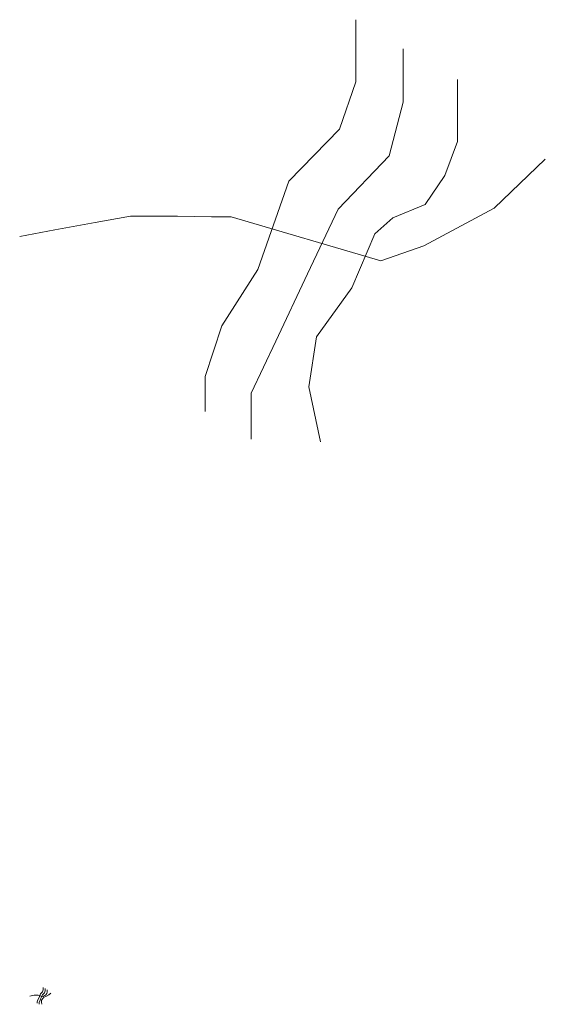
# Model space of a CAD drawing. Header units: millimetres. Extents: x -7700071838 to 844383267715, y -571436171822 to -543.
# Tile 8 of 10: x -3874145983 to -3821241165, y -6731184935 to -6632042845. Entities that reach past the tile are written whole.
import ezdxf

# ---------------------------------------------------------------- set-up
doc = ezdxf.new("R2010")
doc.units = ezdxf.units.MM
doc.header["$MEASUREMENT"] = 0
doc.layers.add('SECTION', color=7, linetype='Continuous')

msp = doc.modelspace()

# ---------------------------------------------------------------- hatches: boundary and pattern name
at = {"layer": 'SECTION', "ltscale": 20}
h = msp.add_hatch(dxfattribs=at)
h.set_pattern_fill('AR-SAND', color=32, scale=30000, style=0)
h.set_pattern_definition([(37.5, (-3839680170, -6721455466), (-1890, 57805), [0, -45600, 0, -51000, 0, -48750]), (7.5, (-3839680170, -6721455466), (53093, 84664), [0, -24600, 0, -41100, 0, -15750]), (327.5, (-3839717070, -6721455466), (93424, 170), [0, -15000, 0, -54000, 0, -70500]), (317.5, (-3839717070, -6721455470), (90184, 26330), [0, -7500, 0, -35400, 0, -40500])])
h.paths.add_polyline_path([(-3839617406.844543, -6721321380.156891), (-3839583437.441472, -6721321135.418478), (-3839583401.674432, -6721326099.841372), (-3839617371.077503, -6721326344.579784)], flags=25)
h = msp.add_hatch(color=230, dxfattribs=at)
h.paths.add_polyline_path([(-3836947370.120505, -6727967675.469757), (-3836937508.936388, -6728026052.151221)], flags=0)
h.paths.add_polyline_path([(-3836937140.35132, -6728026208.438337), (-3836947028.397182, -6727967466.889353)], flags=0)
edge = h.paths.add_edge_path(flags=17)
edge.add_line((-3836948890, -6727966330), (-3836949075.60639, -6727966633.921729))
edge.add_line((-3836947370.120505, -6727967675.469757), (-3836949075.606389, -6727966633.921729))
edge.add_line((-3836947370.120505, -6727967675.469757), (-3836937508.936388, -6728026052.151221))
edge.add_line((-3836937508.936388, -6728026052.151221), (-3836939043.502582, -6728027332.233637))
edge.add_line((-3836938815.388784, -6728027605.697062), (-3836939043.502582, -6728027332.233637))
edge.add_line((-3836937140.35132, -6728026208.438337), (-3836938815.388784, -6728027605.697062))
edge.add_line((-3836947028.397182, -6727967466.889353), (-3836937140.35132, -6728026208.438337))
edge.add_line((-3836947028.397182, -6727967466.889353), (-3836948890, -6727966330))
edge = h.paths.add_edge_path(flags=17)
edge.add_line((-3836948890, -6727966330), (-3836949075.60639, -6727966633.921729))
edge.add_line((-3836947028.397182, -6727967466.889353), (-3836948890, -6727966330))
edge.add_line((-3836937140.35132, -6728026208.438337), (-3836947028.397182, -6727967466.889353))
edge.add_line((-3836937140.35132, -6728026208.438337), (-3836938815.388784, -6728027605.697062))
edge.add_line((-3836938815.388784, -6728027605.697062), (-3836939043.502582, -6728027332.233637))
edge.add_line((-3836937508.936388, -6728026052.151221), (-3836939043.502582, -6728027332.233637))
edge.add_line((-3836937508.936388, -6728026052.151221), (-3836947370.120505, -6727967675.469757))
edge.add_line((-3836947370.120505, -6727967675.469757), (-3836949075.606389, -6727966633.921729))
h = msp.add_hatch(color=230, dxfattribs=at)
h.paths.add_polyline_path([(-3836937140.35132, -6728026208.438337), (-3836947028.397182, -6727967466.889353)], flags=17)
edge = h.paths.add_edge_path()
edge.add_line((-3836948890, -6727966330), (-3836949075.60639, -6727966633.921729))
edge.add_line((-3836947370.120505, -6727967675.469757), (-3836949075.606389, -6727966633.921729))
edge.add_line((-3836937508.936388, -6728026052.151221), (-3836947370.120505, -6727967675.469757))
edge.add_line((-3836939043.502582, -6728027332.233637), (-3836937508.936388, -6728026052.151221))
edge.add_line((-3836938815.388784, -6728027605.697062), (-3836939043.502582, -6728027332.233637))
edge.add_line((-3836937140.35132, -6728026208.438337), (-3836938815.388784, -6728027605.697062))
edge.add_line((-3836947028.397182, -6727967466.889353), (-3836937140.35132, -6728026208.438337))
edge.add_line((-3836947028.397182, -6727967466.889353), (-3836948890, -6727966330))
h = msp.add_hatch(color=230, dxfattribs=at)
h.paths.add_polyline_path([(-3836937140.35132, -6728026208.438337), (-3836947028.397182, -6727967466.889353)], flags=17)
edge = h.paths.add_edge_path()
edge.add_line((-3836948890, -6727966330), (-3836949075.60639, -6727966633.921729))
edge.add_line((-3836947370.120505, -6727967675.469757), (-3836949075.606389, -6727966633.921729))
edge.add_line((-3836937508.936388, -6728026052.151221), (-3836947370.120505, -6727967675.469757))
edge.add_line((-3836939043.502582, -6728027332.233637), (-3836937508.936388, -6728026052.151221))
edge.add_line((-3836938815.388784, -6728027605.697062), (-3836939043.502582, -6728027332.233637))
edge.add_line((-3836937140.35132, -6728026208.438337), (-3836938815.388784, -6728027605.697062))
edge.add_line((-3836947028.397182, -6727967466.889353), (-3836937140.35132, -6728026208.438337))
edge.add_line((-3836947028.397182, -6727967466.889353), (-3836948890, -6727966330))

# ---------------------------------------------------------------- linework, layer by layer
at = {"layer": 'SECTION', "lineweight": 5, "ltscale": 20}
for p, q in [((-3844257895.590588, -6663984339.847975), (-3840699078.258734, -6659046787.246404)), ((-3844257895.590588, -6663984339.847975), (-3845058542.723692, -6669023773.404667)), ((-3845058542.723692, -6669023773.404667), (-3843857580.700692, -6674543147.285145)), ((-3871936275.915157, -6730762583.062003), (-3871793923.221883, -6730565080.95794)), ((-3871936275.915157, -6730762583.062003), (-3871968301.800481, -6730964160.40427)), ((-3871968301.800481, -6730964160.40427), (-3871920263.319561, -6731184935.359489))]:
    msp.add_line(p, q, dxfattribs=at)
for points in [[(-3847060151.879797, -6648306106.725772), (-3841967657.463974, -6643049602.055596), (-3840302320.797905, -6638314135.267599), (-3840302320.797905, -6632042845.337721)], [(-3845170228.643078, -6657639957.167871), (-3842095759.617007, -6651112693.257051), (-3836971647.465769, -6645737297.73983), (-3835562515.105765, -6640361906.371363), (-3835562515.105765, -6634986510.854142)], [(-3840699078.258734, -6659046787.246404), (-3838397230.766045, -6653597402.848064), (-3836595783.393216, -6651997581.025006), (-3833343173.937457, -6650647734.08442), (-3831341564.781352, -6647748061.956772), (-3830086521.15988, -6644306558.391256), (-3830086521.15988, -6641986819.859387), (-3830086521.15988, -6638067263.653214)], [(-3874145982.961989, -6653857778.657136), (-3870593592.785352, -6653212757.807479), (-3866557483.040304, -6652479906.17587), (-3862986537.802051, -6651831516.213865), (-3858277784.279643, -6651831516.213865), (-3854846262.17179, -6651902853.588436), (-3852851342.717661, -6651902853.588436), (-3837780971.255135, -6656330527.389999), (-3833474894.25615, -6654812129.015456), (-3826382747.481812, -6651035693.836061), (-3821241164.671591, -6646095272.989762)], [(-3847060151.879797, -6648306106.725772), (-3850182654.874928, -6657185108.50905), (-3853785549.620585, -6662864466.646211), (-3855466894.717453, -6667983888.18249), (-3855466894.717453, -6671503492.044465)], [(-3845170228.643078, -6657639957.167871), (-3848363815.63731, -6664420114.963166), (-3850834240.452104, -6669664960.366147), (-3850834240.452104, -6674278079.235154)], [(-3872048366.166725, -6730135453.737115), (-3871844666.390092, -6729925193.550308), (-3871778052.92345, -6729735774.878788), (-3871778052.92345, -6729484923.281592)], [(-3871972769.237257, -6730508807.754799), (-3871849790.476213, -6730247717.198366), (-3871644825.990164, -6730032701.377677), (-3871588460.695764, -6729817685.722939), (-3871588460.695764, -6729602669.902249)], [(-3871793923.221883, -6730565080.95794), (-3871701849.322175, -6730347105.582006), (-3871629791.427262, -6730283112.709085), (-3871499687.049032, -6730229118.831461), (-3871419622.682787, -6730113131.946355), (-3871369420.937929, -6729975471.803734), (-3871369420.937929, -6729882682.26246), (-3871369420.937929, -6729725900.014213)], [(-3873131799.410013, -6730357520.614369), (-3872989703.802948, -6730331719.780383), (-3872828259.413146, -6730302405.715118), (-3872685421.603615, -6730276470.116638), (-3872497071.462719, -6730276470.116638), (-3872359810.578405, -6730279323.611622), (-3872280013.80024, -6730279323.611622), (-3871677198.941739, -6730456430.563684), (-3871504955.861779, -6730395694.628702), (-3871221269.990806, -6730244637.221526), (-3871015606.678397, -6730047020.387674)], [(-3872048366.166725, -6730135453.737115), (-3872173266.28653, -6730490613.808446), (-3872317382.076357, -6730717788.133932), (-3872384635.880231, -6730922564.995383), (-3872384635.880231, -6731063349.149862)], [(-3871972769.237257, -6730508807.754799), (-3872100512.717026, -6730780014.06661), (-3872199329.709618, -6730989807.88273), (-3872199329.709618, -6731174332.63749)]]:
    msp.add_lwpolyline(points, dxfattribs=at)

doc.saveas('drawing.dxf')
